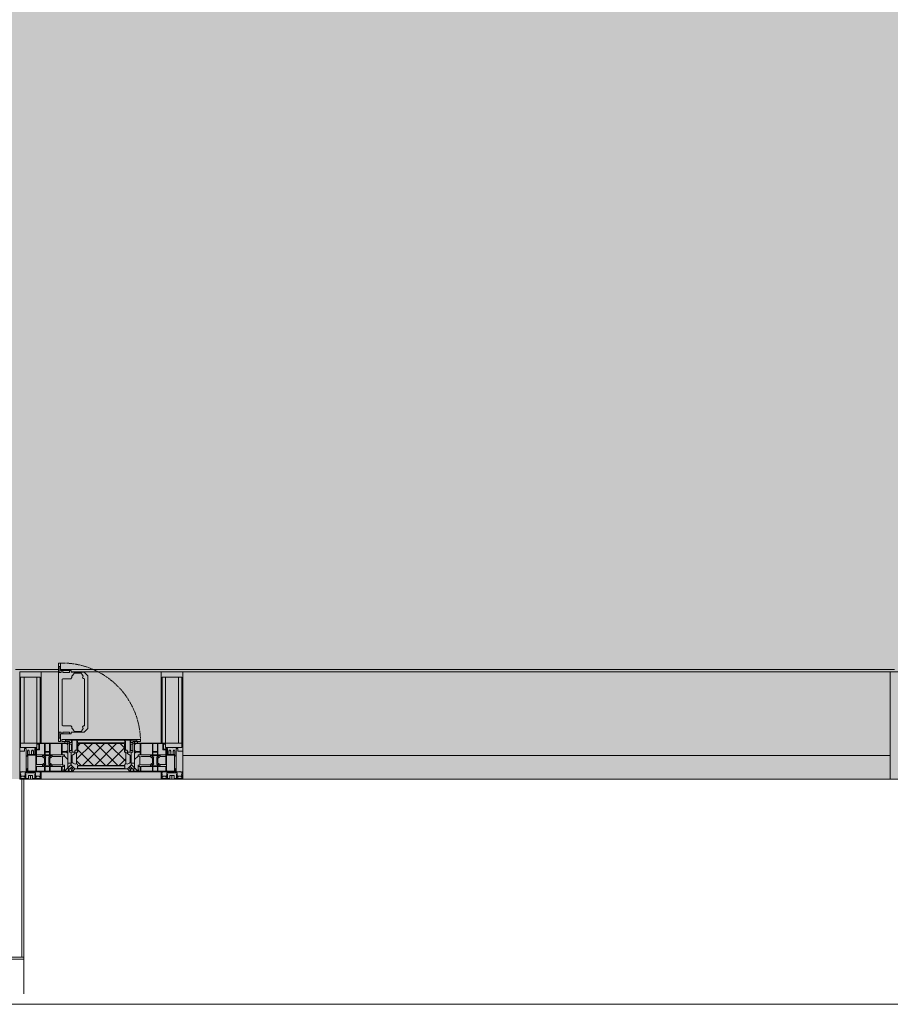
# Model space of a CAD drawing. Header units: millimetres. Extents: x -76220005 to 7466349, y -86687 to 22351.
# Tile 43 of 256: x 36688 to 38718, y -50259 to -47964. Entities that reach past the tile are written whole.
import ezdxf

# ---------------------------------------------------------------- set-up
doc = ezdxf.new("R2010")
doc.units = ezdxf.units.MM
doc.linetypes.add('-D1-02х01', pattern=[3, 2, -1])
for name, color, linetype, lineweight in [('_0', 7, 'Continuous', 13), ('A-214-M_CURT_WALL', 7, 'Continuous', 5), ('A-215-M_CURT_PANEL', 7, 'Continuous', 5), ('A-230-M_FLOOR', 7, 'Continuous', 5), ('A-280-M_COLUMN', 7, 'Continuous', 5), ('A-314-M_WINDOW', 7, 'Continuous', 5), ('Z-060-M_DETAIL', 7, 'Continuous', 5), ('Ограждение', 7, 'Continuous', 5), ('Поручни', 7, 'Continuous', 5)]:
    doc.layers.add(name, color=color, linetype=linetype, lineweight=lineweight)

# ---------------------------------------------------------------- blocks, each defined once
blk = doc.blocks.new('System Panel - A_PAN_Glass-3811965-50_AS_Plan_10')
at = {"layer": 'A-215-M_CURT_PANEL'}
for p, q in [((825, 55), (-825, 55)), ((-825, 55), (-825, 0)), ((825, 0), (825, 55)), ((-825, 0), (825, 0))]:
    blk.add_line(p, q, dxfattribs=at)
blk = doc.blocks.new('Rectangular Mullion - R_StandardFrame_50Wx250H-3725449-50_AS_Plan_10')
at = {"layer": 'A-214-M_CURT_WALL'}
blk.add_line((33540, -505), (31890, -505), dxfattribs=at)
blk = doc.blocks.new('A_PAN_Створка - 383мм-V14-50_AS_Plan_10')
at = {"layer": 'A-215-M_CURT_PANEL'}
h = blk.add_hatch(dxfattribs=at)
h.set_pattern_fill('FP_19', color=256, style=0, pattern_type=2)
h.set_pattern_definition([(225, (700, -754.981), (14.14214, -14.14214), []), (315, (700, -754.981), (14.14214, 14.14214), [])])
h.paths.add_polyline_path([(-11.5, -31.8), (-54.5, -31.8), (-54.9, -34.1), (-57.2, -36.4), (-57.2, -60.8), (-54.6, -63.4), (-53.6, -82.7), (54.6, -81.8), (54.6, -63.4), (57.2, -60.8), (57.2, -36.4), (54.9, -34.1), (54.5, -31.8)])
at = {"layer": 'A-314-M_WINDOW'}
for p, q in [((-67.9, -17), (-171, -17)), ((-171, -17), (-171, -57)), ((-171, -18.5), (-153.5, -18.5)), ((-153.5, -18.5), (-152, -20)), ((-152, -20), (-152, -73.5)), ((-150.5, -17), (-150.5, -29.4)), ((-132.4, -18.6), (-150.5, -18.6)), ((-132.4, -29.4), (-132.4, -18.6)), ((-131, -18.2), (-131, -29.5)), ((-120.8, -18.2), (-131, -18.2)), ((-120.8, -18.2), (-120.8, -29.5)), ((-119.3, -18.6), (-92.5, -18.6)), ((-119.3, -29.4), (-119.3, -18.6)), ((-92.5, -18.6), (-92.5, -29.4)), ((-90.8, -18.5), (-90.8, -29.4)), ((-87.3, -18.5), (-90.8, -18.5)), ((-87.3, -20.4), (-87.3, -18.5)), ((-87.3, -20.4), (-87.3, -21.9)), ((-84.8, -20.4), (-87.3, -20.4)), ((-87.3, -21.9), (-85.9, -21.9)), ((-85.9, -18.2), (-85.9, -20.4)), ((-75.9, -18.2), (-85.9, -18.2)), ((-85.9, -21.9), (-85.9, -29.4)), ((-83.4, -20.4), (-84.8, -20.4)), ((-70, -33.8), (-83.4, -20.4)), ((-75.9, -21.5), (-75.9, -18.2)), ((-75.9, -21.5), (-75.9, -23.5)), ((-74.9, -21.5), (-75.9, -21.5)), ((-74.9, -17.9), (-74.9, -21.5)), ((-68.9, -17.9), (-74.9, -17.9)), ((-68.9, -21.5), (-68.9, -17.9)), ((-67.9, -21.5), (-68.9, -21.5)), ((67.9, -17), (-67.9, -17)), ((-61.4, -23.5), (-67.9, -17)), ((-67.9, -17), (-67.9, -23.5)), ((-67.9, -17), (67.9, -17)), ((-67.9, -21.5), (-67.9, -23.5)), ((67.9, -17), (61.4, -23.5)), ((67.9, -23.5), (67.9, -17)), ((171, -17), (67.9, -17)), ((67.9, -21.5), (67.9, -23.5)), ((67.9, -21.5), (68.9, -21.5)), ((68.9, -17.9), (74.9, -17.9)), ((68.9, -21.5), (68.9, -17.9)), ((70, -33.8), (83.4, -20.4)), ((74.9, -17.9), (74.9, -21.5)), ((74.9, -21.5), (75.9, -21.5)), ((75.9, -18.2), (85.9, -18.2)), ((75.9, -21.5), (75.9, -18.2)), ((75.9, -21.5), (75.9, -23.5)), ((83.4, -20.4), (84.8, -20.4)), ((84.8, -20.4), (87.3, -20.4)), ((85.9, -18.2), (85.9, -20.4)), ((85.9, -21.9), (85.9, -29.4)), ((87.3, -21.9), (85.9, -21.9)), ((87.3, -18.5), (90.8, -18.5)), ((87.3, -20.4), (87.3, -18.5)), ((87.3, -20.4), (87.3, -21.9)), ((90.8, -18.5), (90.8, -29.4)), ((92.5, -18.6), (92.5, -29.4)), ((119.3, -18.6), (92.5, -18.6)), ((119.3, -29.4), (119.3, -18.6)), ((120.8, -18.2), (120.8, -29.5)), ((120.8, -18.2), (131, -18.2)), ((131, -18.2), (131, -29.5)), ((132.4, -18.6), (150.5, -18.6)), ((132.4, -29.4), (132.4, -18.6)), ((150.5, -17), (150.5, -29.4)), ((153.5, -18.5), (152, -20)), ((152, -20), (152, -73.5)), ((171, -18.5), (153.5, -18.5)), ((171, -57), (171, -17)), ((-150.5, -29.4), (-132.4, -29.4)), ((-150.5, -33.6), (-150.5, -68)), ((-136.3, -33.6), (-150.5, -33.6)), ((-137.2, -31), (-135.8, -35)), ((-132.5, -31), (-137.2, -31)), ((-132.1, -36.8), (-135.8, -35)), ((-132.5, -31.9), (-133.4, -33.7)), ((-133.4, -33.7), (-130.1, -35.3)), ((-132.5, -31.9), (-132.5, -31)), ((-132.1, -49), (-132.1, -36.8)), ((-131, -29.5), (-120.8, -29.5)), ((-131, -30.9), (-131, -33)), ((-120.8, -30.9), (-131, -30.9)), ((-129.4, -34.6), (-131, -33)), ((-130.1, -35.3), (-129.4, -34.6)), ((-130.1, -35.3), (-130.1, -50.4)), ((-122.4, -34.6), (-120.8, -33)), ((-121.7, -35.3), (-122.4, -34.6)), ((-118.4, -33.7), (-121.7, -35.3)), ((-121.7, -35.3), (-121.7, -50.4)), ((-120.8, -30.9), (-120.8, -33)), ((-119.7, -36.8), (-115.9, -35)), ((-119.7, -49), (-119.7, -36.8)), ((-92.5, -29.4), (-119.3, -29.4)), ((-119.3, -31), (-114.6, -31)), ((-119.3, -31.9), (-119.3, -31)), ((-119.3, -31.9), (-118.4, -33.7)), ((-114.6, -31), (-115.9, -35)), ((-94.1, -33.5), (-115.4, -33.5)), ((-89.9, -35.1), (-94.1, -33.5)), ((-90.8, -29.4), (-85.9, -29.4)), ((-89.9, -32.5), (-89.9, -35.1)), ((-85.9, -32.5), (-89.9, -32.5)), ((-89.9, -35.1), (-89.9, -50.9)), ((-85.9, -29.4), (-85.9, -32.5)), ((-85.9, -53.5), (-78, -45.6)), ((-78, -84), (-78, -23.5)), ((-78, -23.5), (-67.9, -23.5)), ((-78, -36.8), (-70, -36.8)), ((-78, -45.6), (-78, -36.8)), ((-75.9, -23.5), (-73, -23.5)), ((-67.2, -29.3), (-73, -23.5)), ((-61.4, -23.5), (-70, -32.1)), ((-70, -32.1), (-70, -62.5)), ((-70, -36.8), (-70, -33.8)), ((-67.9, -23.5), (-64.6, -26.8)), ((-67.9, -23.5), (-64.6, -26.8)), ((-64.6, -26.8), (-67.2, -29.3)), ((-64.6, -26.8), (-61.4, -23.5)), ((61.4, -23.5), (-61.4, -23.5)), ((70, -32.1), (61.4, -23.5)), ((61.4, -23.5), (64.6, -26.8)), ((67.9, -23.5), (64.6, -26.8)), ((64.6, -26.8), (67.9, -23.5)), ((64.6, -26.8), (67.2, -29.3)), ((67.2, -29.3), (73, -23.5)), ((67.9, -23.5), (78, -23.5)), ((70, -62.5), (70, -32.1)), ((70, -36.8), (70, -33.8)), ((78, -36.8), (70, -36.8)), ((75.9, -23.5), (73, -23.5)), ((78, -23.5), (78, -84)), ((78, -45.6), (78, -36.8)), ((85.9, -53.5), (78, -45.6)), ((85.9, -29.4), (85.9, -32.5)), ((90.8, -29.4), (85.9, -29.4)), ((85.9, -32.5), (89.9, -32.5)), ((89.9, -32.5), (89.9, -35.1)), ((89.9, -35.1), (94.1, -33.5)), ((89.9, -35.1), (89.9, -50.9)), ((92.5, -29.4), (119.3, -29.4)), ((94.1, -33.5), (115.4, -33.5)), ((114.6, -31), (115.9, -35)), ((119.3, -31), (114.6, -31)), ((119.7, -36.8), (115.9, -35)), ((119.3, -31.9), (118.4, -33.7)), ((118.4, -33.7), (121.7, -35.3)), ((119.3, -31.9), (119.3, -31)), ((119.7, -49), (119.7, -36.8)), ((131, -29.5), (120.8, -29.5)), ((120.8, -30.9), (120.8, -33)), ((120.8, -30.9), (131, -30.9)), ((122.4, -34.6), (120.8, -33)), ((121.7, -35.3), (122.4, -34.6)), ((121.7, -35.3), (121.7, -50.4)), ((129.4, -34.6), (131, -33)), ((130.1, -35.3), (129.4, -34.6)), ((133.4, -33.7), (130.1, -35.3)), ((130.1, -35.3), (130.1, -50.4)), ((131, -30.9), (131, -33)), ((132.1, -36.8), (135.8, -35)), ((132.1, -49), (132.1, -36.8)), ((150.5, -29.4), (132.4, -29.4)), ((132.5, -31), (137.2, -31)), ((132.5, -31.9), (132.5, -31)), ((132.5, -31.9), (133.4, -33.7)), ((137.2, -31), (135.8, -35)), ((136.3, -33.6), (150.5, -33.6)), ((150.5, -33.6), (150.5, -68)), ((-171, -55.5), (-152, -55.5)), ((-171, -57), (-156, -57)), ((-153, -60), (-153, -73.5)), ((-136.4, -52.4), (-150.5, -52.4)), ((-150.5, -56.6), (-132.4, -56.6)), ((-150.5, -68), (-143.5, -68)), ((-143.5, -68), (-143.5, -81)), ((-137.2, -54.8), (-135.8, -50.8)), ((-132.5, -54.8), (-137.2, -54.8)), ((-132.1, -49), (-135.8, -50.8)), ((-133.4, -52), (-130.1, -50.4)), ((-132.5, -53.8), (-133.4, -52)), ((-132.5, -53.8), (-132.5, -54.8)), ((-132.4, -56.6), (-132.4, -82.5)), ((-129.4, -51.1), (-131, -52.7)), ((-131, -55.1), (-131, -52.7)), ((-120.8, -55.1), (-131, -55.1)), ((-131, -56.5), (-131, -62.6)), ((-131, -56.5), (-120.8, -56.5)), ((-120.8, -62.6), (-131, -62.6)), ((-131, -64.6), (-120.8, -64.6)), ((-131, -82.5), (-131, -64.6)), ((-130.1, -50.4), (-129.4, -51.1)), ((-121.7, -50.4), (-122.4, -51.1)), ((-122.4, -51.1), (-120.8, -52.7)), ((-118.4, -52), (-121.7, -50.4)), ((-120.8, -55.1), (-120.8, -52.7)), ((-120.8, -56.5), (-120.8, -62.6)), ((-120.8, -82.5), (-120.8, -64.6)), ((-119.7, -49), (-115.9, -50.8)), ((-119.3, -53.8), (-118.4, -52)), ((-119.3, -53.8), (-119.3, -54.8)), ((-119.3, -54.8), (-114.6, -54.8)), ((-119.3, -56.6), (-119.3, -82.5)), ((-92.5, -56.6), (-119.3, -56.6)), ((-114.6, -54.8), (-115.9, -50.8)), ((-94.1, -52.5), (-115.3, -52.5)), ((-89.9, -50.9), (-94.1, -52.5)), ((-92.5, -56.6), (-92.5, -82.5)), ((-90.8, -56.6), (-85.9, -56.6)), ((-90.8, -62.7), (-90.8, -56.6)), ((-80.4, -62.7), (-90.8, -62.7)), ((-90.8, -64.6), (-90.8, -82.5)), ((-80.1, -64.6), (-90.8, -64.6)), ((-89.9, -52.2), (-89.9, -50.9)), ((-89.9, -52.2), (-88.6, -53.5)), ((-85.9, -53.5), (-88.6, -53.5)), ((-85.9, -56.6), (-85.9, -53.5)), ((-80.4, -61.1), (-80.4, -62.7)), ((-78, -61.1), (-80.4, -61.1)), ((-80.1, -66.1), (-80.1, -64.6)), ((-78, -66.1), (-80.1, -66.1)), ((-78, -66.1), (-78, -61.1)), ((-70, -62.5), (-73.9, -62.5)), ((-73.9, -62.5), (-73.9, -87.5)), ((73.9, -62.5), (70, -62.5)), ((73.9, -87.5), (73.9, -62.5)), ((78, -61.1), (80.4, -61.1)), ((78, -66.1), (78, -61.1)), ((78, -66.1), (80.1, -66.1)), ((80.1, -64.6), (90.8, -64.6)), ((80.1, -66.1), (80.1, -64.6)), ((80.4, -61.1), (80.4, -62.7)), ((80.4, -62.7), (90.8, -62.7)), ((85.9, -53.5), (88.6, -53.5)), ((85.9, -56.6), (85.9, -53.5)), ((90.8, -56.6), (85.9, -56.6)), ((89.9, -52.2), (88.6, -53.5)), ((89.9, -50.9), (94.1, -52.5)), ((89.9, -52.2), (89.9, -50.9)), ((90.8, -62.7), (90.8, -56.6)), ((90.8, -64.6), (90.8, -82.5)), ((92.5, -56.6), (119.3, -56.6)), ((92.5, -56.6), (92.5, -82.5)), ((94.1, -52.5), (115.3, -52.5)), ((114.6, -54.8), (115.9, -50.8)), ((119.3, -54.8), (114.6, -54.8)), ((119.7, -49), (115.9, -50.8)), ((118.4, -52), (121.7, -50.4)), ((119.3, -53.8), (118.4, -52)), ((119.3, -53.8), (119.3, -54.8)), ((119.3, -56.6), (119.3, -82.5)), ((122.4, -51.1), (120.8, -52.7)), ((120.8, -55.1), (120.8, -52.7)), ((120.8, -55.1), (131, -55.1)), ((120.8, -56.5), (120.8, -62.6)), ((131, -56.5), (120.8, -56.5)), ((120.8, -62.6), (131, -62.6)), ((120.8, -82.5), (120.8, -64.6)), ((131, -64.6), (120.8, -64.6)), ((121.7, -50.4), (122.4, -51.1)), ((130.1, -50.4), (129.4, -51.1)), ((129.4, -51.1), (131, -52.7)), ((133.4, -52), (130.1, -50.4)), ((131, -55.1), (131, -52.7)), ((131, -56.5), (131, -62.6)), ((131, -82.5), (131, -64.6)), ((132.1, -49), (135.8, -50.8)), ((150.5, -56.6), (132.4, -56.6)), ((132.4, -56.6), (132.4, -82.5)), ((132.5, -53.8), (133.4, -52)), ((132.5, -53.8), (132.5, -54.8)), ((132.5, -54.8), (137.2, -54.8)), ((137.2, -54.8), (135.8, -50.8)), ((136.4, -52.4), (150.5, -52.4)), ((143.5, -68), (143.5, -81)), ((150.5, -68), (143.5, -68)), ((171, -55.5), (152, -55.5)), ((153, -73.5), (153, -60)), ((156, -57), (171, -57)), ((-153, -73.5), (-150, -73.5)), ((-150.5, -69.5), (-150.5, -73.5)), ((-145, -69.5), (-150.5, -69.5)), ((-150, -73.5), (-150, -84)), ((-150, -84), (-78, -84)), ((-148.5, -81), (-148.5, -82.5)), ((-143.5, -81), (-148.5, -81)), ((-148.5, -82.5), (-132.4, -82.5)), ((-145, -69.5), (-145, -79.5)), ((-131, -82.5), (-120.8, -82.5)), ((-119.3, -82.5), (-92.5, -82.5)), ((-73.9, -87.5), (-91.5, -87.5)), ((-91.5, -87.5), (-91.5, -92)), ((-90.8, -82.5), (-79.5, -82.5)), ((-78, -84), (-85, -84)), ((-85, -84), (-85, -87.5)), ((-85, -87.5), (-78, -87.5)), ((-79.5, -80.6), (-78, -80.6)), ((-79.5, -82.5), (-79.5, -80.6)), ((-78, -87.5), (-78, -84)), ((-78, -84), (-73.9, -84)), ((73.9, -84), (78, -84)), ((91.5, -87.5), (73.9, -87.5)), ((79.5, -80.6), (78, -80.6)), ((78, -87.5), (78, -84)), ((78, -84), (85, -84)), ((78, -84), (150, -84)), ((85, -87.5), (78, -87.5)), ((79.5, -82.5), (79.5, -80.6)), ((90.8, -82.5), (79.5, -82.5)), ((85, -84), (85, -87.5)), ((91.5, -92), (91.5, -87.5)), ((119.3, -82.5), (92.5, -82.5)), ((131, -82.5), (120.8, -82.5)), ((148.5, -82.5), (132.4, -82.5)), ((143.5, -81), (148.5, -81)), ((145, -69.5), (150.5, -69.5)), ((145, -69.5), (145, -79.5)), ((148.5, -81), (148.5, -82.5)), ((150, -84), (150, -73.5)), ((150, -73.5), (153, -73.5)), ((150.5, -69.5), (150.5, -73.5)), ((-91.5, -92), (91.5, -92))]:
    blk.add_line(p, q, dxfattribs=at)
for centre, start, end in [((-156, -60), 0, 90), ((156, -60), 90, 180)]:
    blk.add_arc(centre, 3, start, end, dxfattribs=at)
at = {"layer": 'A-314-M_WINDOW', "linetype": '-D1-02х01'}
blk.add_arc((91.4, -87.5), 183, 181.4091, 271.1445, dxfattribs=at)
at = {"layer": 'Z-060-M_DETAIL'}
for p, q in [((-70, -32.1), (-61.4, -23.5)), ((-70, -62.5), (-70, -32.1)), ((-67.8, -38.3), (-65.7, -37.4)), ((-67.8, -55.7), (-67.8, -38.3)), ((-65.7, -37.4), (-60.8, -34.7)), ((61.4, -23.5), (-61.4, -23.5)), ((-60.8, -34.7), (-57.3, -35.9)), ((-55.2, -33.8), (-57.3, -35.9)), ((-54.9, -34.1), (-57.2, -36.4)), ((-57.2, -36.4), (-57.2, -60.8)), ((-55.2, -33.8), (-54.8, -31.5)), ((-54.9, -25.8), (-53.9, -24.8)), ((-54.9, -29.5), (-54.9, -25.8)), ((-53.9, -30.5), (-54.9, -29.5)), ((-54.5, -31.8), (-54.9, -34.1)), ((0, -31.5), (-54.8, -31.5)), ((54.5, -31.8), (-54.5, -31.8)), ((-53.9, -24.8), (53.9, -24.8)), ((53.9, -30.5), (-53.9, -30.5)), ((0, -31.5), (54.8, -31.5)), ((54.9, -25.8), (53.9, -24.8)), ((53.9, -30.5), (54.9, -29.5)), ((54.9, -34.1), (54.5, -31.8)), ((55.2, -33.8), (54.8, -31.5)), ((54.9, -29.5), (54.9, -25.8)), ((57.2, -36.4), (54.9, -34.1)), ((55.2, -33.8), (57.3, -35.9)), ((57.2, -60.8), (57.2, -36.4)), ((60.8, -34.7), (57.3, -35.9)), ((65.7, -37.4), (60.8, -34.7)), ((70, -32.1), (61.4, -23.5)), ((67.8, -38.3), (65.7, -37.4)), ((67.8, -55.7), (67.8, -38.3)), ((70, -62.5), (70, -32.1)), ((-73.9, -62.5), (-70, -62.5)), ((-73.9, -87.5), (-73.9, -62.5)), ((-69.4, -66.5), (-73.9, -66.5)), ((-69.4, -81.5), (-69.4, -66.5)), ((-61.7, -62.5), (-67.9, -62.5)), ((-67.9, -62.5), (-67.9, -89.3)), ((-66, -56.5), (-67.8, -55.7)), ((-66, -56.5), (-62, -59.1)), ((-62, -59.1), (-60.7, -61)), ((-61.7, -64.9), (-61.7, -62.5)), ((-60.1, -67.7), (-61.7, -64.9)), ((-60.7, -61), (-57.4, -61)), ((-56.4, -67.7), (-60.1, -67.7)), ((-57.4, -61), (-54.9, -63.5)), ((-57.2, -60.8), (-54.6, -63.4)), ((-56.4, -89.4), (-56.4, -67.7)), ((-54.9, -63.5), (-54.9, -81.9)), ((-54.6, -63.4), (-54.6, -81.8)), ((54.6, -63.4), (57.2, -60.8)), ((54.6, -81.8), (54.6, -63.4)), ((57.4, -61), (54.9, -63.5)), ((54.9, -63.5), (54.9, -81.9)), ((56.4, -67.7), (60.1, -67.7)), ((56.4, -89.4), (56.4, -67.7)), ((60.7, -61), (57.4, -61)), ((60.1, -67.7), (61.7, -64.9)), ((62, -59.1), (60.7, -61)), ((61.7, -62.5), (67.9, -62.5)), ((61.7, -64.9), (61.7, -62.5)), ((66, -56.5), (62, -59.1)), ((66, -56.5), (67.8, -55.7)), ((67.9, -62.5), (67.9, -89.3)), ((69.4, -66.5), (73.9, -66.5)), ((69.4, -81.5), (69.4, -66.5)), ((73.9, -62.5), (70, -62.5)), ((73.9, -87.5), (73.9, -62.5)), ((-91.5, -87.5), (-73.9, -87.5)), ((-91.5, -92), (-91.5, -87.5)), ((-83.4, -90.3), (-83.4, -87.5)), ((-83.4, -90.3), (-69.4, -90.3)), ((-73.9, -81.5), (-69.4, -81.5)), ((-69.4, -85.5), (-73.9, -85.5)), ((-69.4, -90.3), (-69.4, -85.5)), ((-67.9, -89.3), (-66.9, -90.3)), ((-66.9, -90.3), (-57.4, -90.3)), ((-57.4, -90.3), (-56.4, -89.4)), ((-54.9, -81.9), (-53.8, -83)), ((-54.9, -85.6), (-53.9, -84.6)), ((-54.9, -89.3), (-54.9, -85.6)), ((-53.9, -90.3), (-54.9, -89.3)), ((-54.6, -81.8), (-53.6, -82.7)), ((-53.9, -84.6), (53.9, -84.6)), ((53.9, -90.3), (-53.9, -90.3)), ((53.8, -83), (-53.8, -83)), ((-53.6, -82.7), (53.6, -82.7)), ((53.6, -82.7), (54.6, -81.8)), ((54.9, -81.9), (53.8, -83)), ((54.9, -85.6), (53.9, -84.6)), ((53.9, -90.3), (54.9, -89.3)), ((54.9, -89.3), (54.9, -85.6)), ((57.4, -90.3), (56.4, -89.4)), ((66.9, -90.3), (57.4, -90.3)), ((67.9, -89.3), (66.9, -90.3)), ((73.9, -81.5), (69.4, -81.5)), ((69.4, -85.5), (73.9, -85.5)), ((69.4, -90.3), (69.4, -85.5)), ((83.4, -90.3), (69.4, -90.3)), ((91.5, -87.5), (73.9, -87.5)), ((83.4, -90.3), (83.4, -87.5)), ((91.5, -92), (91.5, -87.5)), ((-91.5, -92), (91.5, -92))]:
    blk.add_line(p, q, dxfattribs=at)
at = {"layer": 'Z-060-M_DETAIL', "color": 9, "true_color": 0xc8c8c8}
for p, q in [((95.1, -87.5), (95.1, -105.1)), ((99.6, -87.5), (95.1, -87.5)), ((99.6, -270.5), (99.6, -87.5)), ((39.7, -109), (31.1, -117.6)), ((70.1, -109), (39.7, -109)), ((45, -113.3), (42.3, -118.2)), ((45.9, -111.2), (45, -113.3)), ((63.3, -111.2), (45.9, -111.2)), ((64.1, -113), (63.3, -111.2)), ((64.1, -113), (66.7, -117)), ((70.1, -105.1), (70.1, -109)), ((95.1, -105.1), (70.1, -105.1)), ((74.1, -109.6), (74.1, -105.1)), ((89.1, -109.6), (74.1, -109.6)), ((89.1, -105.1), (89.1, -109.6)), ((93.1, -109.6), (93.1, -105.1)), ((97.9, -109.6), (93.1, -109.6)), ((97.9, -95.6), (95.1, -95.6)), ((97.9, -95.6), (97.9, -109.6)), ((31.1, -117.6), (31.1, -240.4)), ((41.4, -123.8), (39.1, -124.2)), ((39.1, -179), (39.1, -124.2)), ((41.4, -123.8), (43.5, -121.7)), ((42.3, -118.2), (43.5, -121.7)), ((66.7, -117), (68.6, -118.3)), ((68.6, -118.3), (68.6, -121.6)), ((68.6, -121.6), (71.1, -124.1)), ((71.1, -124.1), (89.5, -124.1)), ((89.5, -124.1), (90.6, -125.2)), ((90.6, -125.2), (90.6, -232.8)), ((39.1, -179), (39.1, -233.8)), ((39.7, -249), (31.1, -240.4)), ((41.4, -234.2), (39.1, -233.8)), ((70.1, -249), (39.7, -249)), ((41.4, -234.2), (43.5, -236.3)), ((42.3, -239.8), (43.5, -236.3)), ((45, -244.7), (42.3, -239.8)), ((45.9, -246.8), (45, -244.7)), ((63.3, -246.8), (45.9, -246.8)), ((64.1, -245), (63.3, -246.8)), ((64.1, -245), (66.7, -241)), ((66.7, -241), (68.6, -239.7)), ((68.6, -236.4), (71.1, -233.9)), ((68.6, -239.7), (68.6, -236.4)), ((70.1, -252.9), (70.1, -249)), ((71.1, -233.9), (89.5, -233.9)), ((74.1, -248.4), (74.1, -252.9)), ((89.1, -248.4), (74.1, -248.4)), ((89.1, -252.9), (89.1, -248.4)), ((89.5, -233.9), (90.6, -232.8)), ((93.1, -248.4), (93.1, -252.9)), ((97.9, -248.4), (93.1, -248.4)), ((97.9, -262.4), (97.9, -248.4)), ((95.1, -252.9), (70.1, -252.9)), ((95.1, -270.5), (95.1, -252.9)), ((97.9, -262.4), (95.1, -262.4)), ((99.6, -270.5), (95.1, -270.5))]:
    blk.add_line(p, q, dxfattribs=at)
blk = doc.blocks.new('Rectangular Mullion - R_StandardFrame_50Wx250H-V7-50_AS_Plan_10')
at = {"layer": 'A-214-M_CURT_WALL'}
for p, q in [((34660, -505), (34700.4, -505)), ((34729.9, -505), (34940, -505)), ((34660, -755), (34940, -755))]:
    blk.add_line(p, q, dxfattribs=at)
blk = doc.blocks.new('Rectangular Mullion - 50Wx250H-V1-50_AS_Plan_10')
at = {"layer": 'Z-060-M_DETAIL'}
for p, q in [((-25, 84), (-25, 250)), ((-25, 250), (0, 250)), ((-23, 237.3), (0, 237.3)), ((-23, 237.3), (-23, 84)), ((-14.9, 84), (-14.9, 237.3)), ((25, 250), (0, 250)), ((23, 237.3), (0, 237.3)), ((14.9, 84), (14.9, 237.3)), ((23, 237.3), (23, 73.6)), ((25, 65.2), (25, 250)), ((0, 84), (-15, 84)), ((-0.5, 73.6), (-15, 73.6)), ((-10, 71.3), (-12, 71.3)), ((-10, 57.4), (-10, 71.3)), ((0, 84), (23, 84)), ((0.5, 73.6), (23, 73.6)), ((10, 71.3), (14, 71.3)), ((10, 53), (10, 71.3)), ((14, 71.3), (14, 65.2)), ((-7, 65.2), (-5.9, 67.3)), ((-7, 65.2), (-7, 57)), ((-4.1, 67.3), (-5.9, 67.3)), ((-4.1, 67.3), (-2.9, 65.1)), ((-2.9, 65.1), (-2.9, 57)), ((4.1, 67.3), (2.9, 65.1)), ((2.9, 65.1), (2.9, 57)), ((4.1, 67.3), (5.9, 67.3)), ((7, 65.2), (5.9, 67.3)), ((7, 65.2), (7, 54.7)), ((8.7, 53), (7, 54.7)), ((8.7, 53), (10, 53)), ((10, 53), (10, 17)), ((14, 65.2), (25, 65.2)), ((8.5, 23), (6, 25.5)), ((8.5, 18.5), (8.5, 23)), ((-23.8, 14.6), (-25, 14.2)), ((-25, 0), (-25, 14.2)), ((-23.8, 17), (-23.8, 14.6)), ((-22.5, 10.6), (-23.8, 14.6)), ((-22.5, 10.6), (-23.7, 9.9)), ((-23.7, 1.3), (-23.7, 9.9)), ((-23.7, 1.3), (-11.8, 1.3)), ((-23.2, 10.2), (-22.5, 8)), ((-22.5, 8), (-22.5, 4.5)), ((-21.3, 4.5), (-22.5, 4.5)), ((-22.3, 17), (-22.3, 16)), ((-22.3, 16), (-21.3, 16)), ((-19.9, 17), (-21.3, 16)), ((-21.3, 4.5), (-21.3, 6.5)), ((-21.3, 6.5), (-14.2, 6.5)), ((-7.4, 16.6), (-18.4, 16.6)), ((-14.2, 6.5), (-14.2, 4.5)), ((-13.2, 4.5), (-14.2, 4.5)), ((-13.2, 4.5), (-12.2, 7.2)), ((-12.7, 7.6), (-11.3, 11.4)), ((-12.7, 7.6), (-11.8, 6.9)), ((-12.2, 9), (-12.2, 14.8)), ((-12.2, 14.8), (0, 14.8)), ((-11.8, 1.3), (-11.8, 6.9)), ((-10.5, 11.2), (-11.3, 11.4)), ((-10.5, 1.5), (-10.5, 11.2)), ((-4.8, 1.5), (-10.5, 1.5)), ((0, 8), (-4.8, 8)), ((-4.8, 1.5), (-4.8, 8)), ((-2.6, 16.8), (0, 16.8)), ((2.6, 16.8), (0, 16.8)), ((0, 14.8), (0, 16.8)), ((0, 14.8), (0, 16.8)), ((12.2, 14.8), (0, 14.8)), ((0, 0), (0, 8)), ((0, 8), (4.8, 8)), ((0, 0), (0, 8)), ((4.8, 1.5), (4.8, 8)), ((4.8, 1.5), (10.5, 1.5)), ((6, 18), (7.4, 18)), ((7.4, 18), (7.4, 16.6)), ((7.4, 16.6), (18.4, 16.6)), ((7.5, 18.5), (8.5, 18.5)), ((7.5, 17), (7.5, 18.5)), ((10, 17), (7.5, 17)), ((10.5, 11.2), (11.3, 11.4)), ((10.5, 1.5), (10.5, 11.2)), ((12.7, 7.6), (11.3, 11.4)), ((12.7, 7.6), (11.8, 6.9)), ((11.8, 1.3), (11.8, 6.9)), ((23.7, 1.3), (11.8, 1.3)), ((12.2, 9), (12.2, 14.8)), ((13.2, 4.5), (12.2, 7.2)), ((13.2, 4.5), (14.2, 4.5)), ((21.3, 6.5), (14.2, 6.5)), ((14.2, 6.5), (14.2, 4.5)), ((18.4, 16.6), (19, 17.6)), ((19, 17.6), (21.3, 16)), ((22.3, 16), (21.3, 16)), ((21.3, 4.5), (21.3, 6.5)), ((21.3, 4.5), (22.5, 4.5)), ((22.3, 17), (22.3, 16)), ((22.3, 17), (23.8, 17)), ((22.5, 10.6), (23.8, 14.6)), ((22.5, 10.6), (23.7, 9.9)), ((23.2, 10.2), (22.5, 8)), ((22.5, 8), (22.5, 4.5)), ((23.7, 1.3), (23.7, 9.9)), ((23.8, 17), (23.8, 14.6)), ((23.8, 14.6), (25, 14.2)), ((25, 0), (25, 14.2)), ((-25, 0), (0, 0)), ((25, 0), (0, 0))]:
    blk.add_line(p, q, dxfattribs=at)
for centre, start, end in [((-0.5, 73.1), 360, 90), ((0.5, 73.1), 90, 180)]:
    blk.add_arc(centre, 0.5, start, end, dxfattribs=at)
blk = doc.blocks.new('Rectangular Mullion - R_StandardFrame_50Wx250H-3548423-50_AS_Plan_10')
at = {"layer": 'A-214-M_CURT_WALL', "lineweight": 9}
for p, q in [((-25, -17), (-25, 0)), ((-25, 0), (25, 0)), ((25, 0), (25, -250)), ((-25, -250), (-25, -84)), ((25, -250), (-25, -250))]:
    blk.add_line(p, q, dxfattribs=at)
blk = doc.blocks.new('Rectangular Mullion - R_StandardFrame_50Wx250H-3812575-50_AS_Plan_10')
at = {"layer": 'A-214-M_CURT_WALL', "lineweight": 9}
for p, q in [((-50, -250), (-50, 0)), ((-50, 0), (0, 0)), ((0, 0), (0, -250)), ((0, -250), (-50, -250))]:
    blk.add_line(p, q, dxfattribs=at)
blk = doc.blocks.new('Rectangular Mullion - 50Wx250H-V51-50_AS_Plan_10')
at = {"layer": 'Z-060-M_DETAIL'}
for p, q in [((-25, 65.2), (-25, 250)), ((-25, 250), (0, 250)), ((-23, 237.3), (0, 237.3)), ((-23, 237.3), (-23, 73.6)), ((-14.9, 84), (-14.9, 237.3)), ((25, 250), (0, 250)), ((23, 237.3), (0, 237.3)), ((14.9, 84), (14.9, 237.3)), ((23, 237.3), (23, 84)), ((25, 84), (25, 250)), ((0, 84), (-23, 84)), ((-0.5, 73.6), (-23, 73.6)), ((-14, 71.3), (-14, 65.2)), ((-10, 71.3), (-14, 71.3)), ((-10, 53), (-10, 71.3)), ((0, 84), (15, 84)), ((0.5, 73.6), (15, 73.6)), ((10, 71.3), (12, 71.3)), ((10, 57.4), (10, 71.3)), ((-14, 65.2), (-25, 65.2)), ((-8.7, 53), (-10, 53)), ((-10, 53), (-10, 17)), ((-8.7, 53), (-7, 54.7)), ((-7, 65.2), (-5.9, 67.3)), ((-7, 65.2), (-7, 54.7)), ((-4.1, 67.3), (-5.9, 67.3)), ((-4.1, 67.3), (-2.9, 65.1)), ((-2.9, 65.1), (-2.9, 57)), ((4.1, 67.3), (2.9, 65.1)), ((2.9, 65.1), (2.9, 57)), ((4.1, 67.3), (5.9, 67.3)), ((7, 65.2), (5.9, 67.3)), ((7, 65.2), (7, 57)), ((-8.5, 23), (-6, 25.5)), ((-8.5, 18.5), (-8.5, 23)), ((-23.8, 14.6), (-25, 14.2)), ((-25, 0), (-25, 14.2)), ((-22.3, 17), (-23.8, 17)), ((-23.8, 17), (-23.8, 14.6)), ((-22.5, 10.6), (-23.8, 14.6)), ((-22.5, 10.6), (-23.7, 9.9)), ((-23.7, 1.3), (-23.7, 9.9)), ((-23.7, 1.3), (-11.8, 1.3)), ((-23.2, 10.2), (-22.5, 8)), ((-22.5, 8), (-22.5, 4.5)), ((-21.3, 4.5), (-22.5, 4.5)), ((-22.3, 17), (-22.3, 16)), ((-22.3, 16), (-21.3, 16)), ((-19, 17.6), (-21.3, 16)), ((-21.3, 4.5), (-21.3, 6.5)), ((-21.3, 6.5), (-14.2, 6.5)), ((-18.4, 16.6), (-19, 17.6)), ((-7.4, 16.6), (-18.4, 16.6)), ((-14.2, 6.5), (-14.2, 4.5)), ((-13.2, 4.5), (-14.2, 4.5)), ((-13.2, 4.5), (-12.2, 7.2)), ((-12.7, 7.6), (-11.3, 11.4)), ((-12.7, 7.6), (-11.8, 6.9)), ((-12.2, 9), (-12.2, 14.8)), ((-12.2, 14.8), (0, 14.8)), ((-11.8, 1.3), (-11.8, 6.9)), ((-10.5, 11.2), (-11.3, 11.4)), ((-10.5, 1.5), (-10.5, 11.2)), ((-4.8, 1.5), (-10.5, 1.5)), ((-10, 17), (-7.5, 17)), ((-7.5, 18.5), (-8.5, 18.5)), ((-7.5, 17), (-7.5, 18.5)), ((-7.4, 18), (-7.4, 16.6)), ((-6, 18), (-7.4, 18)), ((0, 8), (-4.8, 8)), ((-4.8, 1.5), (-4.8, 8)), ((-2.6, 16.8), (0, 16.8)), ((2.6, 16.8), (0, 16.8)), ((0, 14.8), (0, 16.8)), ((0, 14.8), (0, 16.8)), ((12.2, 14.8), (0, 14.8)), ((0, 0), (0, 8)), ((0, 8), (4.8, 8)), ((0, 0), (0, 8)), ((4.8, 1.5), (4.8, 8)), ((4.8, 1.5), (10.5, 1.5)), ((7.4, 16.6), (18.4, 16.6)), ((10.5, 11.2), (11.3, 11.4)), ((10.5, 1.5), (10.5, 11.2)), ((12.7, 7.6), (11.3, 11.4)), ((12.7, 7.6), (11.8, 6.9)), ((11.8, 1.3), (11.8, 6.9)), ((23.7, 1.3), (11.8, 1.3)), ((12.2, 9), (12.2, 14.8)), ((13.2, 4.5), (12.2, 7.2)), ((13.2, 4.5), (14.2, 4.5)), ((21.3, 6.5), (14.2, 6.5)), ((14.2, 6.5), (14.2, 4.5)), ((19.9, 17), (21.3, 16)), ((22.3, 16), (21.3, 16)), ((21.3, 4.5), (21.3, 6.5)), ((21.3, 4.5), (22.5, 4.5)), ((22.3, 17), (22.3, 16)), ((22.5, 10.6), (23.8, 14.6)), ((22.5, 10.6), (23.7, 9.9)), ((23.2, 10.2), (22.5, 8)), ((22.5, 8), (22.5, 4.5)), ((23.7, 1.3), (23.7, 9.9)), ((23.8, 17), (23.8, 14.6)), ((23.8, 14.6), (25, 14.2)), ((25, 0), (25, 14.2)), ((-25, 0), (0, 0)), ((25, 0), (0, 0))]:
    blk.add_line(p, q, dxfattribs=at)
for centre, start, end in [((-0.5, 73.1), 360, 90), ((0.5, 73.1), 90, 180)]:
    blk.add_arc(centre, 0.5, start, end, dxfattribs=at)
blk = doc.blocks.new('Rectangular Mullion - R_StandardFrame_50Wx250H-3548768-50_AS_Plan_10')
at = {"layer": 'A-214-M_CURT_WALL', "lineweight": 9}
for p, q in [((0, 0), (-50, 0)), ((-50, 0), (-50, -17)), ((0, -250), (0, 0)), ((-50, -84), (-50, -250)), ((-50, -250), (0, -250))]:
    blk.add_line(p, q, dxfattribs=at)
blk = doc.blocks.new('Ограждение - Ограждение-5498546-50_AS_Plan_10')
at = {"layer": 'Поручни'}
blk.add_line((-55947.2, -1355), (1285, -1355), dxfattribs=at)
blk = doc.blocks.new('Ограждение - Ограждение-6093069-50_AS_Plan_10')
at = {"layer": 'Поручни'}
blk.add_line((-55947.2, -1355), (1285, -1355), dxfattribs=at)
blk = doc.blocks.new('Ограждение - Ограждение-6098503-50_AS_Plan_10')
at = {"layer": 'Поручни'}
blk.add_line((-55947.2, -1355), (1285, -1355), dxfattribs=at)
blk = doc.blocks.new('RST_AR_KMN_R22_B1_FCD_rvt-1-50_AS_Plan_10')
at = {"layer": 'A-280-M_COLUMN', "lineweight": 18}
for p, q in [((515, -755), (515, -1169.8)), ((520, -755), (515, -755)), ((520, -1169.8), (520, -755)), ((520, -1169.8), (-520, -1169.8)), ((515, -1169.8), (520, -1169.8)), ((520, -1174.9), (520, -1169.8)), ((-520, -1174.9), (520, -1174.9))]:
    blk.add_line(p, q, dxfattribs=at)
at = {"layer": 'A-280-M_COLUMN'}
blk.add_line((520, -1174.9), (520, -1255.5), dxfattribs=at)
at = {"layer": 'A-214-M_CURT_WALL', "lineweight": 5}
for name, p in [('Rectangular Mullion - 50Wx250H-V51-50_AS_Plan_10', (535, -755)), ('Rectangular Mullion - R_StandardFrame_50Wx250H-V7-50_AS_Plan_10', (-34100, 0)), ('Rectangular Mullion - 50Wx250H-V1-50_AS_Plan_10', (865, -755)), ('Rectangular Mullion - R_StandardFrame_50Wx250H-3725449-50_AS_Plan_10', (-31000, 0))]:
    blk.add_blockref(name, p, dxfattribs=at)
at = {"layer": 'A-214-M_CURT_WALL', "lineweight": 5, "rotation": 180}
blk.add_blockref('Rectangular Mullion - R_StandardFrame_50Wx250H-3548768-50_AS_Plan_10', (510, -755), dxfattribs=at)
at = {"layer": 'A-214-M_CURT_WALL', "lineweight": 5, "extrusion": (0, 0, -1), "rotation": 180}
for name, p in [('Rectangular Mullion - R_StandardFrame_50Wx250H-3548423-50_AS_Plan_10', (-865, -755)), ('Rectangular Mullion - R_StandardFrame_50Wx250H-3812575-50_AS_Plan_10', (-2590, -755))]:
    blk.add_blockref(name, p, dxfattribs=at)
at = {"layer": 'A-215-M_CURT_PANEL', "lineweight": 5, "rotation": 180}
blk.add_blockref('A_PAN_Створка - 383мм-V14-50_AS_Plan_10', (700, -755), dxfattribs=at)
at = {"layer": 'A-215-M_CURT_PANEL', "lineweight": 5}
blk.add_blockref('System Panel - A_PAN_Glass-3811965-50_AS_Plan_10', (1715, -755), dxfattribs=at)
at = {"layer": 'Ограждение', "lineweight": 5}
for name in ['Ограждение - Ограждение-5498546-50_AS_Plan_10', 'Ограждение - Ограждение-6093069-50_AS_Plan_10', 'Ограждение - Ограждение-6098503-50_AS_Plan_10']:
    blk.add_blockref(name, (36940, 75), dxfattribs=at)

msp = doc.modelspace()

# ---------------------------------------------------------------- hatches: boundary and pattern name
at = {"layer": '_0', "transparency": 33554534}
h = msp.add_hatch(color=252, dxfattribs=at)
h.dxf.hatch_style = 1
h.paths.add_polyline_path([(17837.9, -49734.4), (25204.6, -19284.4), (73878, -19284.4), (73878, -49734.4)])
h.paths.add_polyline_path([(28728, -40979.4), (28728, -37429.4), (30528, -37429.4), (30528, -30029.4), (28477.6, -30029.4), (28478, -28029.4), (29978, -28029.4), (29978, -27479.4), (32178, -27479.4), (32178, -28029.4), (44478, -28029.4), (44478, -27929.4), (45278, -27929.4), (45278, -27379.4), (47528, -27379.4), (47528, -27929.4), (53578, -27929.4), (53578, -27379.4), (55478, -27379.4), (55478, -27929.4), (64478, -27929.4), (64478, -26229.4), (67788, -26229.4), (67788, -28219.4), (66578, -28219.4), (66578, -30029.4), (62978, -30029.4), (62078, -30029.4), (58678, -30029.4), (58678, -38979.4), (61728, -38979.4), (62978, -38979.4), (66878, -38979.4), (66878, -41429.4), (64488, -41429.4), (64488, -41079.4), (59948, -41079.4), (59948, -41629.4), (57898, -41629.4), (57898, -41079.4), (47038, -41079.4), (47038, -41629.4), (44088, -41629.4), (44088, -40979.4)], flags=16)

# ---------------------------------------------------------------- linework, layer by layer
at = {"layer": 'A-230-M_FLOOR'}
for p, q in [((36678, -49479.4), (36778.4, -49479.4)), ((36782.9, -49479.4), (38728, -49479.4))]:
    msp.add_line(p, q, dxfattribs=at)

# ---------------------------------------------------------------- block references
at = {"lineweight": 5}
msp.add_blockref('RST_AR_KMN_R22_B1_FCD_rvt-1-50_AS_Plan_10', (36178, -48979.4), dxfattribs=at)

doc.saveas('drawing.dxf')
